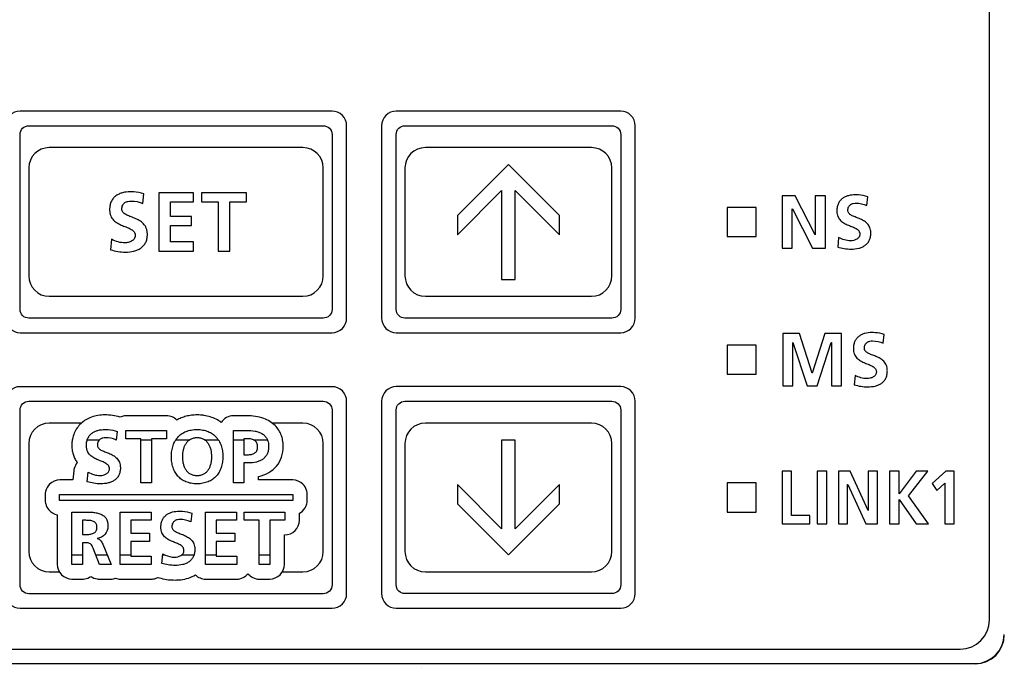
# Model space of a CAD drawing. Header units: millimetres. Extents: x -1 to 980, y -266 to 617.
# Tile 26 of 35: x 447 to 481, y 206 to 228. Entities that reach past the tile are written whole.
import ezdxf

# ---------------------------------------------------------------- set-up
doc = ezdxf.new("R2010")
doc.units = ezdxf.units.MM
doc.layers.add('11', color=2, linetype='CONTINUOUS')

msp = doc.modelspace()

# ---------------------------------------------------------------- linework, layer by layer
at = {"layer": '11'}
for p, q in [((480.151, 207.2), (480.151, 236.8)), ((457.601, 224.65), (446.901, 224.65)), ((467.501, 224.65), (459.801, 224.65)), ((447.201, 224.15), (457.301, 224.151)), ((458.101, 217.55), (458.101, 224.151)), ((459.301, 224.151), (459.301, 217.55)), ((460.101, 224.151), (467.201, 224.151)), ((468.001, 217.55), (468.001, 224.151)), ((446.901, 217.85), (446.901, 223.85)), ((457.601, 223.85), (457.601, 217.85)), ((459.801, 217.85), (459.801, 223.851)), ((467.501, 223.851), (467.501, 217.85)), ((456.601, 223.4), (447.901, 223.4)), ((466.501, 223.4), (460.801, 223.4)), ((447.201, 222.7), (447.201, 219)), ((457.301, 219), (457.301, 222.7)), ((460.101, 222.7), (460.101, 219)), ((463.651, 222.819), (461.901, 221.069)), ((465.401, 221.069), (463.651, 222.819)), ((467.201, 219), (467.201, 222.7)), ((461.901, 220.409), (463.417, 221.926)), ((463.417, 221.926), (463.417, 218.881)), ((463.884, 218.881), (463.884, 221.926)), ((463.884, 221.926), (465.401, 220.409)), ((451.112, 221.482), (451.149, 221.812)), ((451.665, 221.849), (451.665, 219.85)), ((452.844, 221.849), (451.665, 221.849)), ((452.844, 221.534), (452.844, 221.849)), ((453.125, 221.849), (453.125, 221.534)), ((454.672, 221.849), (453.125, 221.849)), ((454.672, 221.534), (454.672, 221.849)), ((473.042, 221.749), (473.042, 219.949)), ((473.485, 221.749), (473.042, 221.749)), ((474.171, 220.403), (473.485, 221.749)), ((474.176, 221.749), (474.176, 220.403)), ((474.522, 221.749), (474.176, 221.749)), ((474.522, 219.949), (474.522, 221.749)), ((475.942, 221.419), (475.976, 221.715)), ((452.065, 221.041), (452.065, 221.534)), ((452.065, 221.534), (452.844, 221.534)), ((453.125, 221.534), (453.698, 221.534)), ((453.698, 221.534), (453.698, 219.85)), ((454.099, 219.85), (454.099, 221.534)), ((454.099, 221.534), (454.672, 221.534)), ((471.151, 221.349), (471.151, 220.349)), ((472.151, 221.349), (471.151, 221.349)), ((472.151, 220.349), (472.151, 221.349)), ((473.387, 219.949), (473.387, 221.295)), ((473.387, 221.295), (473.392, 221.295)), ((473.392, 221.295), (474.081, 219.949)), ((452.778, 221.041), (452.065, 221.041)), ((452.778, 220.726), (452.778, 221.041)), ((461.901, 221.069), (461.901, 220.409)), ((465.401, 220.409), (465.401, 221.069)), ((452.065, 220.165), (452.065, 220.726)), ((452.065, 220.726), (452.778, 220.726)), ((450.041, 220.254), (450.004, 219.893)), ((471.151, 220.349), (472.151, 220.349)), ((474.176, 220.403), (474.171, 220.403)), ((474.978, 220.313), (474.944, 219.988)), ((452.85, 220.165), (452.065, 220.165)), ((452.85, 219.85), (452.85, 220.165)), ((473.042, 219.949), (473.387, 219.949)), ((474.081, 219.949), (474.522, 219.949)), ((451.665, 219.85), (452.85, 219.85)), ((453.698, 219.85), (454.099, 219.85)), ((463.417, 218.881), (463.884, 218.881)), ((447.901, 218.3), (456.601, 218.3)), ((460.801, 218.3), (466.501, 218.3)), ((457.301, 217.55), (447.201, 217.55)), ((467.201, 217.55), (460.101, 217.55)), ((446.901, 217.05), (457.601, 217.05)), ((459.801, 217.05), (467.501, 217.05)), ((473.637, 217.024), (473.06, 217.024)), ((473.06, 217.024), (473.06, 215.224)), ((474.065, 215.66), (473.637, 217.024)), ((474.499, 217.024), (474.07, 215.66)), ((475.076, 217.024), (474.499, 217.024)), ((475.076, 215.224), (475.076, 217.024)), ((476.509, 216.694), (476.542, 216.99)), ((472.151, 216.624), (471.151, 216.624)), ((471.151, 216.624), (471.151, 215.624)), ((472.151, 215.624), (472.151, 216.624)), ((473.405, 216.704), (473.41, 216.709)), ((473.405, 215.224), (473.405, 216.704)), ((473.41, 216.709), (473.895, 215.224)), ((474.241, 215.224), (474.725, 216.709)), ((474.725, 216.709), (474.73, 216.709)), ((474.73, 216.709), (474.73, 215.224)), ((471.151, 215.624), (472.151, 215.624)), ((474.07, 215.66), (474.065, 215.66)), ((475.544, 215.588), (475.511, 215.263)), ((457.601, 215.199), (446.901, 215.199)), ((467.501, 215.2), (459.801, 215.2)), ((473.06, 215.224), (473.405, 215.224)), ((473.895, 215.224), (474.241, 215.224)), ((474.73, 215.224), (475.076, 215.224)), ((447.201, 214.7), (457.301, 214.7)), ((458.101, 208.099), (458.101, 214.7)), ((459.301, 214.701), (459.301, 208.1)), ((460.101, 214.701), (467.201, 214.701)), ((468.001, 208.1), (468.001, 214.701)), ((446.901, 208.399), (446.901, 214.4)), ((451.924, 214.199), (450.531, 214.199)), ((454.676, 214.199), (454.219, 214.199)), ((457.601, 214.4), (457.601, 208.399)), ((459.801, 208.4), (459.801, 214.401)), ((467.501, 214.401), (467.501, 208.4)), ((449.005, 213.949), (447.901, 213.949)), ((456.601, 213.949), (455.549, 213.949)), ((466.501, 213.949), (460.801, 213.949)), ((450.235, 213.665), (450.202, 213.369)), ((450.531, 213.415), (450.531, 213.699)), ((450.531, 213.699), (451.923, 213.699)), ((451.923, 213.699), (451.923, 213.415)), ((454.219, 211.899), (454.219, 213.699)), ((454.219, 213.699), (454.676, 213.699)), ((447.201, 213.249), (447.201, 209.549)), ((449.205, 213.375), (449.624, 213.375)), ((450.185, 213.375), (450.202, 213.375)), ((451.047, 213.415), (450.531, 213.415)), ((451.047, 211.899), (451.047, 213.415)), ((451.047, 213.375), (451.408, 213.375)), ((451.408, 213.415), (451.408, 211.899)), ((451.923, 213.415), (451.408, 213.415)), ((452.242, 213.375), (452.719, 213.375)), ((453.228, 213.375), (453.699, 213.375)), ((454.219, 213.375), (454.581, 213.375)), ((454.581, 213.415), (454.581, 212.866)), ((454.707, 213.415), (454.581, 213.415)), ((454.909, 213.375), (455.386, 213.375)), ((457.301, 209.549), (457.301, 213.249)), ((460.101, 213.249), (460.101, 209.549)), ((463.418, 213.369), (463.418, 210.325)), ((463.884, 213.369), (463.418, 213.369)), ((463.884, 210.325), (463.884, 213.369)), ((467.201, 209.549), (467.201, 213.249)), ((454.581, 212.866), (454.707, 212.866)), ((454.581, 212.583), (454.581, 211.899)), ((454.733, 212.583), (454.581, 212.583)), ((448.74, 212.315), (448.708, 212)), ((449.204, 211.938), (449.238, 212.263)), ((455.08, 212), (455.08, 212.118)), ((473.364, 212.299), (473.039, 212.299)), ((473.039, 212.299), (473.039, 210.499)), ((473.364, 210.783), (473.364, 212.299)), ((474.569, 212.299), (474.244, 212.299)), ((474.244, 212.299), (474.244, 210.499)), ((474.569, 210.499), (474.569, 212.299)), ((475.372, 212.299), (474.973, 212.299)), ((474.973, 212.299), (474.973, 210.499)), ((475.989, 210.953), (475.372, 212.299)), ((476.305, 212.299), (475.994, 212.299)), ((475.994, 212.299), (475.994, 210.953)), ((476.305, 210.499), (476.305, 212.299)), ((477.052, 212.299), (476.727, 212.299)), ((476.727, 212.299), (476.727, 210.499)), ((477.636, 212.299), (477.052, 211.526)), ((477.052, 211.526), (477.052, 212.299)), ((477.369, 211.451), (478.035, 212.299)), ((478.035, 212.299), (477.636, 212.299)), ((478.656, 212.299), (478.183, 211.876)), ((478.944, 212.299), (478.656, 212.299)), ((478.944, 210.499), (478.944, 212.299)), ((448.708, 212), (448.264, 212)), ((451.408, 211.899), (451.047, 211.899)), ((454.581, 211.899), (454.219, 211.899)), ((456.251, 212), (455.08, 212)), ((461.901, 211.841), (461.901, 211.181)), ((463.418, 210.325), (461.901, 211.841)), ((465.401, 211.841), (463.884, 210.325)), ((465.401, 211.181), (465.401, 211.841)), ((472.151, 211.899), (471.151, 211.899)), ((471.151, 211.899), (471.151, 210.899)), ((472.151, 210.899), (472.151, 211.899)), ((475.284, 211.845), (475.288, 211.845)), ((475.284, 210.499), (475.284, 211.845)), ((475.288, 211.845), (475.908, 210.499)), ((478.183, 211.876), (478.345, 211.641)), ((478.345, 211.641), (478.619, 211.889)), ((478.619, 211.889), (478.619, 210.499)), ((447.764, 211.5), (447.764, 211.3)), ((448.251, 211.3), (448.251, 211.5)), ((448.251, 211.5), (456.251, 211.5)), ((456.251, 211.5), (456.251, 211.3)), ((456.751, 211.3), (456.751, 211.5)), ((478.063, 210.499), (477.369, 211.451)), ((456.251, 211.3), (448.251, 211.3)), ((461.901, 211.181), (463.651, 209.431)), ((463.651, 209.431), (465.401, 211.181)), ((477.052, 211.335), (477.056, 211.335)), ((477.052, 210.499), (477.052, 211.335)), ((477.056, 211.335), (477.639, 210.499)), ((448.177, 210.808), (448.177, 209.099)), ((448.677, 209.099), (448.677, 210.899)), ((448.677, 210.899), (449.067, 210.899)), ((450.335, 209.099), (450.335, 210.899)), ((450.335, 210.899), (451.397, 210.899)), ((451.397, 210.899), (451.397, 210.615)), ((452.791, 210.866), (452.757, 210.569)), ((453.264, 209.099), (453.264, 210.899)), ((453.264, 210.899), (454.327, 210.899)), ((454.327, 210.899), (454.327, 210.615)), ((454.589, 210.615), (454.589, 210.899)), ((454.589, 210.899), (455.981, 210.899)), ((455.981, 210.899), (455.981, 210.615)), ((456.481, 210.615), (456.481, 210.858)), ((471.151, 210.899), (472.151, 210.899)), ((473.993, 210.783), (473.364, 210.783)), ((473.993, 210.499), (473.993, 210.783)), ((475.994, 210.953), (475.989, 210.953)), ((449.038, 210.615), (449.038, 210.131)), ((449.157, 210.615), (449.038, 210.615)), ((450.696, 210.615), (450.696, 210.172)), ((451.397, 210.615), (450.696, 210.615)), ((453.625, 210.615), (453.625, 210.172)), ((454.327, 210.615), (453.625, 210.615)), ((455.105, 210.615), (454.589, 210.615)), ((455.105, 209.099), (455.105, 210.615)), ((455.466, 210.615), (455.466, 209.099)), ((455.981, 210.615), (455.466, 210.615)), ((473.039, 210.499), (473.993, 210.499)), ((474.244, 210.499), (474.569, 210.499)), ((474.973, 210.499), (475.284, 210.499)), ((475.908, 210.499), (476.305, 210.499)), ((476.727, 210.499), (477.052, 210.499)), ((477.639, 210.499), (478.063, 210.499)), ((478.619, 210.499), (478.944, 210.499)), ((449.038, 210.131), (449.157, 210.131)), ((450.696, 210.172), (451.338, 210.172)), ((451.338, 210.172), (451.338, 209.888)), ((453.625, 210.172), (454.267, 210.172)), ((454.267, 210.172), (454.267, 209.888)), ((455.966, 209.099), (455.966, 210.115)), ((455.966, 210.115), (455.981, 210.115)), ((449.038, 209.847), (449.038, 209.099)), ((449.154, 209.847), (449.038, 209.847)), ((449.544, 209.994), (449.544, 209.989)), ((449.734, 209.803), (450.023, 209.099)), ((450.696, 209.888), (450.696, 209.383)), ((451.338, 209.888), (450.696, 209.888)), ((453.625, 209.888), (453.625, 209.383)), ((454.267, 209.888), (453.625, 209.888)), ((449.038, 209.424), (448.677, 209.424)), ((449.621, 209.099), (449.404, 209.661)), ((449.89, 209.424), (449.496, 209.424)), ((450.696, 209.424), (450.335, 209.424)), ((451.76, 209.138), (451.793, 209.463)), ((451.874, 209.424), (451.789, 209.424)), ((452.868, 209.424), (452.436, 209.424)), ((453.625, 209.424), (453.264, 209.424)), ((455.466, 209.424), (455.105, 209.424)), ((449.038, 209.099), (448.677, 209.099)), ((450.023, 209.099), (449.621, 209.099)), ((451.402, 209.099), (450.335, 209.099)), ((450.696, 209.383), (451.402, 209.383)), ((451.402, 209.383), (451.402, 209.099)), ((454.332, 209.099), (453.264, 209.099)), ((453.625, 209.383), (454.332, 209.383)), ((454.332, 209.383), (454.332, 209.099)), ((455.466, 209.099), (455.105, 209.099)), ((447.901, 208.849), (448.245, 208.849)), ((455.898, 208.849), (456.601, 208.849)), ((460.801, 208.849), (466.501, 208.849)), ((448.677, 208.599), (449.038, 208.599)), ((449.621, 208.599), (450.023, 208.599)), ((450.335, 208.599), (451.402, 208.599)), ((451.639, 208.653), (451.677, 208.643)), ((453.264, 208.599), (454.332, 208.599)), ((455.105, 208.599), (455.466, 208.599)), ((457.301, 208.099), (447.201, 208.099)), ((467.201, 208.1), (460.101, 208.1)), ((446.901, 207.599), (457.601, 207.599)), ((459.801, 207.6), (467.501, 207.6)), ((433.351, 206.2), (479.151, 206.2)), ((479.66, 205.691), (432.842, 205.691)), ((432.851, 205.7), (479.651, 205.7))]:
    msp.add_line(p, q, dxfattribs=at)
for centre, radius, start, end in [((447.901, 222.7), 0.7, 90, 180), ((456.601, 222.7), 0.7, 0, 90), ((460.801, 222.7), 0.7, 90, 180), ((466.501, 222.7), 0.7, 0, 90), ((447.901, 219), 0.7, 180, 270), ((456.601, 219), 0.7, 270, 0), ((460.801, 219), 0.7, 180, 270), ((466.501, 219), 0.7, 270, 0), ((449.803, 212.339), 1.891, 73.8504, 89.9434), ((447.901, 213.249), 0.7, 90, 180), ((456.601, 213.249), 0.7, 0, 90), ((460.801, 213.249), 0.7, 90, 180), ((466.501, 213.249), 0.7, 0, 90), ((449.831, 212.514), 0.932, 66.5084, 67.6018), ((448.271, 211.495), 0.508, 167.5746, 168.1281), ((456.232, 211.492), 0.52, 17.5664, 17.9002), ((448.27, 211.304), 0.507, 191.9123, 192.4096), ((448.273, 211.304), 0.51, 192.4111, 194.6), ((456.246, 211.303), 0.505, 342.0148, 342.3364), ((447.901, 209.549), 0.7, 180, 270), ((452.266, 210.333), 0.991, 241.4819, 246.6438), ((456.601, 209.549), 0.7, 270, 0), ((460.801, 209.549), 0.7, 180, 270), ((466.501, 209.549), 0.7, 270, 0), ((479.151, 207.2), 1, 270, 0)]:
    msp.add_arc(centre, radius, start, end, dxfattribs=at)
for centre, major_axis, ratio, start_param, end_param in [((479.651, 206.7), (0.707, -0.707), 0.999695, -0.785246, 0.785246), ((479.659, 206.691), (0.707, -0.707), 0.999695, -0.785246, 0.785246), ((459.621, 205.582), (1.048, -0.01), 0.477142, 0.002407, 0.004522)]:
    msp.add_ellipse(centre, major_axis=major_axis, ratio=ratio, start_param=start_param, end_param=end_param, dxfattribs=at)
for points, knots in [([(446.901, 224.65), (446.773, 224.65), (446.508, 224.543), (446.401, 224.278), (446.401, 224.15)], [0, 0, 0, 0, 0.500351, 1, 1, 1, 1]), ([(458.101, 224.151), (458.101, 224.278), (457.994, 224.543), (457.728, 224.65), (457.601, 224.65)], [0, 0, 0, 0, 0.499831, 1, 1, 1, 1]), ([(459.801, 224.65), (459.674, 224.65), (459.408, 224.544), (459.301, 224.278), (459.301, 224.151)], [0, 0, 0, 0, 0.500351, 1, 1, 1, 1]), ([(468.001, 224.151), (468.001, 224.278), (467.894, 224.544), (467.629, 224.65), (467.501, 224.65)], [0, 0, 0, 0, 0.499831, 1, 1, 1, 1]), ([(446.901, 223.85), (446.901, 223.927), (446.965, 224.086), (447.124, 224.15), (447.201, 224.15)], [0, 0, 0, 0, 0.499999, 1, 1, 1, 1]), ([(457.301, 224.151), (457.377, 224.151), (457.537, 224.086), (457.601, 223.927), (457.601, 223.85)], [0, 0, 0, 0, 0.500001, 1, 1, 1, 1]), ([(459.801, 223.851), (459.801, 223.927), (459.865, 224.087), (460.024, 224.151), (460.101, 224.151)], [0, 0, 0, 0, 0.499999, 1, 1, 1, 1]), ([(467.201, 224.151), (467.278, 224.151), (467.437, 224.087), (467.501, 223.927), (467.501, 223.851)], [0, 0, 0, 0, 0.500001, 1, 1, 1, 1]), ([(450.671, 221.883), (450.584, 221.883), (450.455, 221.869), (450.294, 221.812), (450.187, 221.75), (450.096, 221.665), (450.038, 221.576), (450.005, 221.495), (449.986, 221.427), (449.977, 221.366), (449.973, 221.314), (449.972, 221.267), (449.974, 221.215), (449.983, 221.143), (450.006, 221.062), (450.05, 220.978), (450.126, 220.885), (450.248, 220.797), (450.408, 220.725), (450.566, 220.665), (450.688, 220.612), (450.768, 220.558), (450.813, 220.511), (450.837, 220.464), (450.847, 220.422), (450.849, 220.389), (450.847, 220.356), (450.838, 220.316), (450.817, 220.271), (450.777, 220.226), (450.711, 220.178), (450.615, 220.141), (450.534, 220.131), (450.493, 220.131)], [0, 0, 0, 0, 0.090349, 0.134023, 0.176647, 0.219029, 0.262793, 0.285951, 0.310375, 0.336417, 0.350158, 0.364435, 0.385201, 0.404534, 0.439813, 0.472152, 0.503095, 0.564357, 0.626443, 0.686687, 0.740769, 0.764615, 0.786602, 0.807971, 0.819135, 0.831048, 0.842427, 0.853205, 0.873762, 0.894142, 0.915025, 0.958121, 1, 1, 1, 1]), ([(450.39, 221.29), (450.39, 221.337), (450.406, 221.424), (450.491, 221.518), (450.596, 221.56), (450.669, 221.568), (450.705, 221.568)], [0, 0, 0, 0, 0.293593, 0.535764, 0.771208, 1, 1, 1, 1]), ([(451.149, 221.812), (451.036, 221.849), (450.875, 221.878), (450.713, 221.883), (450.671, 221.883)], [0, 0, 0, 0, 0.738568, 1, 1, 1, 1]), ([(475.545, 221.78), (475.467, 221.78), (475.35, 221.767), (475.206, 221.716), (475.109, 221.659), (475.027, 221.583), (474.975, 221.503), (474.945, 221.43), (474.928, 221.368), (474.92, 221.313), (474.916, 221.267), (474.915, 221.225), (474.917, 221.178), (474.926, 221.113), (474.946, 221.04), (474.986, 220.965), (475.054, 220.881), (475.164, 220.802), (475.308, 220.736), (475.451, 220.683), (475.561, 220.635), (475.632, 220.586), (475.673, 220.544), (475.695, 220.501), (475.704, 220.464), (475.706, 220.434), (475.704, 220.405), (475.696, 220.369), (475.677, 220.328), (475.641, 220.287), (475.582, 220.244), (475.495, 220.211), (475.422, 220.202), (475.385, 220.202)], [0, 0, 0, 0, 0.090373, 0.134055, 0.176684, 0.219072, 0.262843, 0.286007, 0.310439, 0.336491, 0.350238, 0.364522, 0.385278, 0.404602, 0.439867, 0.472196, 0.503134, 0.564393, 0.626485, 0.686736, 0.740824, 0.764674, 0.786665, 0.808036, 0.819202, 0.831116, 0.842487, 0.853259, 0.873812, 0.894192, 0.915077, 0.958164, 1, 1, 1, 1]), ([(475.976, 221.715), (475.874, 221.749), (475.729, 221.775), (475.583, 221.78), (475.545, 221.78)], [0, 0, 0, 0, 0.738361, 1, 1, 1, 1]), ([(450.516, 219.816), (450.613, 219.816), (450.755, 219.829), (450.931, 219.887), (451.045, 219.949), (451.14, 220.033), (451.2, 220.122), (451.234, 220.202), (451.253, 220.269), (451.262, 220.329), (451.266, 220.38), (451.267, 220.427), (451.265, 220.479), (451.256, 220.552), (451.233, 220.634), (451.189, 220.72), (451.113, 220.815), (450.992, 220.904), (450.831, 220.978), (450.696, 221.028), (450.595, 221.068), (450.511, 221.109), (450.42, 221.169), (450.39, 221.252), (450.39, 221.29)], [0, 0, 0, 0, 0.119621, 0.175125, 0.227973, 0.279351, 0.331436, 0.358727, 0.387377, 0.417823, 0.433859, 0.450501, 0.475519, 0.498835, 0.541416, 0.580422, 0.617654, 0.690985, 0.764886, 0.83627, 0.869363, 0.899885, 0.952196, 1, 1, 1, 1]), ([(475.292, 221.246), (475.292, 221.287), (475.306, 221.366), (475.383, 221.45), (475.478, 221.489), (475.544, 221.496), (475.576, 221.496)], [0, 0, 0, 0, 0.293594, 0.535796, 0.771268, 1, 1, 1, 1]), ([(475.406, 219.918), (475.493, 219.918), (475.621, 219.93), (475.779, 219.982), (475.882, 220.038), (475.967, 220.114), (476.021, 220.193), (476.052, 220.266), (476.069, 220.326), (476.077, 220.381), (476.081, 220.426), (476.082, 220.468), (476.08, 220.515), (476.072, 220.581), (476.051, 220.655), (476.012, 220.732), (475.943, 220.817), (475.834, 220.898), (475.689, 220.964), (475.568, 221.009), (475.477, 221.046), (475.401, 221.082), (475.319, 221.136), (475.292, 221.211), (475.292, 221.246)], [0, 0, 0, 0, 0.119668, 0.175171, 0.228009, 0.279376, 0.331458, 0.358753, 0.387411, 0.417869, 0.433912, 0.450563, 0.475571, 0.498878, 0.541443, 0.580437, 0.61766, 0.690981, 0.764876, 0.836258, 0.86935, 0.899872, 0.952187, 1, 1, 1, 1]), ([(450.004, 219.893), (450.086, 219.873), (450.254, 219.827), (450.428, 219.816), (450.516, 219.816)], [0, 0, 0, 0, 0.491012, 1, 1, 1, 1]), ([(474.944, 219.988), (475.019, 219.969), (475.17, 219.928), (475.326, 219.918), (475.406, 219.918)], [0, 0, 0, 0, 0.491091, 1, 1, 1, 1]), ([(447.201, 217.55), (447.124, 217.55), (446.965, 217.614), (446.901, 217.774), (446.901, 217.85)], [0, 0, 0, 0, 0.5, 1, 1, 1, 1]), ([(457.601, 217.85), (457.601, 217.774), (457.537, 217.614), (457.377, 217.55), (457.301, 217.55)], [0, 0, 0, 0, 0.5, 1, 1, 1, 1]), ([(460.101, 217.55), (460.024, 217.55), (459.865, 217.614), (459.801, 217.774), (459.801, 217.85)], [0, 0, 0, 0, 0.5, 1, 1, 1, 1]), ([(467.501, 217.85), (467.501, 217.774), (467.437, 217.614), (467.278, 217.55), (467.201, 217.55)], [0, 0, 0, 0, 0.5, 1, 1, 1, 1]), ([(446.401, 217.55), (446.401, 217.423), (446.507, 217.157), (446.773, 217.05), (446.901, 217.05)], [0, 0, 0, 0, 0.5, 1, 1, 1, 1]), ([(457.601, 217.05), (457.728, 217.05), (457.994, 217.157), (458.101, 217.423), (458.101, 217.55)], [0, 0, 0, 0, 0.499819, 1, 1, 1, 1]), ([(459.301, 217.55), (459.301, 217.423), (459.408, 217.157), (459.674, 217.05), (459.801, 217.05)], [0, 0, 0, 0, 0.5, 1, 1, 1, 1]), ([(467.501, 217.05), (467.629, 217.05), (467.894, 217.157), (468.001, 217.423), (468.001, 217.55)], [0, 0, 0, 0, 0.499819, 1, 1, 1, 1]), ([(476.112, 217.055), (476.034, 217.055), (475.917, 217.042), (475.773, 216.991), (475.676, 216.935), (475.594, 216.858), (475.542, 216.778), (475.512, 216.705), (475.495, 216.644), (475.487, 216.589), (475.483, 216.542), (475.482, 216.5), (475.484, 216.453), (475.492, 216.389), (475.513, 216.316), (475.552, 216.24), (475.621, 216.156), (475.73, 216.077), (475.875, 216.012), (476.017, 215.958), (476.127, 215.91), (476.199, 215.861), (476.239, 215.819), (476.261, 215.777), (476.27, 215.739), (476.272, 215.709), (476.27, 215.68), (476.262, 215.644), (476.243, 215.603), (476.207, 215.562), (476.148, 215.519), (476.061, 215.486), (475.988, 215.477), (475.952, 215.477)], [0, 0, 0, 0, 0.09037, 0.134038, 0.176649, 0.21902, 0.26278, 0.285942, 0.310374, 0.336429, 0.350179, 0.364465, 0.385231, 0.404565, 0.439844, 0.472182, 0.503125, 0.564383, 0.626466, 0.686707, 0.74079, 0.76464, 0.786635, 0.808017, 0.81919, 0.831112, 0.842474, 0.853237, 0.873774, 0.894139, 0.915012, 0.9581, 1, 1, 1, 1]), ([(476.542, 216.99), (476.44, 217.024), (476.295, 217.05), (476.15, 217.055), (476.112, 217.055)], [0, 0, 0, 0, 0.738552, 1, 1, 1, 1]), ([(475.859, 216.521), (475.859, 216.563), (475.873, 216.641), (475.95, 216.726), (476.044, 216.764), (476.11, 216.771), (476.143, 216.771)], [0, 0, 0, 0, 0.293594, 0.535796, 0.771268, 1, 1, 1, 1]), ([(475.972, 215.193), (476.059, 215.193), (476.188, 215.205), (476.345, 215.257), (476.448, 215.313), (476.534, 215.389), (476.588, 215.469), (476.618, 215.541), (476.635, 215.602), (476.644, 215.656), (476.647, 215.702), (476.648, 215.743), (476.647, 215.791), (476.638, 215.856), (476.618, 215.93), (476.578, 216.007), (476.51, 216.093), (476.4, 216.173), (476.256, 216.24), (476.134, 216.284), (476.043, 216.321), (475.968, 216.358), (475.886, 216.412), (475.859, 216.486), (475.859, 216.521)], [0, 0, 0, 0, 0.1196, 0.175104, 0.227956, 0.279345, 0.331447, 0.358749, 0.387413, 0.417873, 0.433917, 0.450568, 0.475575, 0.49888, 0.541442, 0.580433, 0.617651, 0.690965, 0.764854, 0.836233, 0.869324, 0.899846, 0.952167, 1, 1, 1, 1]), ([(446.901, 215.199), (446.773, 215.199), (446.508, 215.093), (446.401, 214.827), (446.401, 214.7)], [0, 0, 0, 0, 0.500351, 1, 1, 1, 1]), ([(458.101, 214.7), (458.101, 214.827), (457.994, 215.093), (457.728, 215.199), (457.601, 215.199)], [0, 0, 0, 0, 0.499831, 1, 1, 1, 1]), ([(459.801, 215.2), (459.674, 215.2), (459.408, 215.094), (459.301, 214.828), (459.301, 214.701)], [0, 0, 0, 0, 0.500351, 1, 1, 1, 1]), ([(468.001, 214.701), (468.001, 214.828), (467.894, 215.094), (467.629, 215.2), (467.501, 215.2)], [0, 0, 0, 0, 0.499831, 1, 1, 1, 1]), ([(475.511, 215.263), (475.585, 215.245), (475.736, 215.203), (475.893, 215.193), (475.972, 215.193)], [0, 0, 0, 0, 0.491128, 1, 1, 1, 1]), ([(446.901, 214.4), (446.901, 214.476), (446.965, 214.636), (447.124, 214.7), (447.201, 214.7)], [0, 0, 0, 0, 0.499999, 1, 1, 1, 1]), ([(457.301, 214.7), (457.377, 214.7), (457.537, 214.636), (457.601, 214.476), (457.601, 214.4)], [0, 0, 0, 0, 0.500001, 1, 1, 1, 1]), ([(459.801, 214.401), (459.801, 214.477), (459.865, 214.637), (460.024, 214.701), (460.101, 214.701)], [0, 0, 0, 0, 0.499999, 1, 1, 1, 1]), ([(467.201, 214.701), (467.278, 214.701), (467.437, 214.637), (467.501, 214.477), (467.501, 214.401)], [0, 0, 0, 0, 0.500001, 1, 1, 1, 1]), ([(449.805, 214.23), (449.65, 214.23), (449.353, 214.185), (449.033, 213.996), (448.851, 213.788), (448.751, 213.606), (448.708, 213.463), (448.693, 213.384), (448.692, 213.375)], [0, 0, 0, 0, 0.303316, 0.576406, 0.709147, 0.843003, 0.981333, 1, 1, 1, 1]), ([(450.531, 214.199), (450.514, 214.199), (450.444, 214.195), (450.376, 214.176), (450.329, 214.155)], [0, 0, 0, 0, 0.257073, 1, 1, 1, 1]), ([(452.273, 214.056), (452.228, 214.1), (452.118, 214.173), (451.989, 214.199), (451.924, 214.199)], [0, 0, 0, 0, 0.491304, 1, 1, 1, 1]), ([(453.801, 213.972), (453.745, 214.013), (453.623, 214.087), (453.423, 214.168), (453.242, 214.21), (453.091, 214.227), (452.98, 214.231), (452.876, 214.228), (452.75, 214.216), (452.6, 214.188), (452.429, 214.133), (452.323, 214.083), (452.273, 214.056)], [0, 0, 0, 0, 0.130253, 0.263521, 0.40181, 0.47357, 0.547421, 0.608467, 0.667854, 0.782419, 0.892702, 1, 1, 1, 1]), ([(454.219, 214.199), (454.136, 214.199), (453.97, 214.157), (453.845, 214.039), (453.801, 213.972)], [0, 0, 0, 0, 0.507746, 1, 1, 1, 1]), ([(455.905, 213.375), (455.894, 213.428), (455.843, 213.609), (455.657, 213.904), (455.228, 214.157), (454.873, 214.199), (454.676, 214.199)], [0, 0, 0, 0, 0.100305, 0.347937, 0.63156, 1, 1, 1, 1]), ([(449.205, 213.375), (449.205, 213.377), (449.212, 213.398), (449.235, 213.453), (449.287, 213.533), (449.369, 213.61), (449.466, 213.666), (449.61, 213.717), (449.727, 213.73), (449.805, 213.73)], [0, 0, 0, 0, 0.007935, 0.088311, 0.240181, 0.387237, 0.535115, 0.686625, 1, 1, 1, 1]), ([(449.836, 213.446), (449.803, 213.446), (449.737, 213.439), (449.666, 213.41), (449.631, 213.382), (449.624, 213.375)], [0, 0, 0, 0, 0.426618, 0.865809, 1, 1, 1, 1]), ([(449.805, 213.73), (449.843, 213.73), (449.988, 213.725), (450.133, 213.699), (450.235, 213.665)], [0, 0, 0, 0, 0.261448, 1, 1, 1, 1]), ([(452.241, 213.376), (452.264, 213.41), (452.323, 213.487), (452.418, 213.57), (452.515, 213.628), (452.594, 213.665), (452.68, 213.694), (452.772, 213.714), (452.853, 213.725), (452.921, 213.729), (452.955, 213.73), (452.973, 213.73)], [0, 0, 0, 0, 0.146423, 0.341457, 0.441173, 0.543604, 0.649756, 0.760598, 0.877051, 0.937666, 1, 1, 1, 1]), ([(452.973, 213.446), (452.962, 213.446), (452.94, 213.446), (452.899, 213.442), (452.849, 213.433), (452.794, 213.416), (452.75, 213.395), (452.726, 213.381), (452.718, 213.376)], [0, 0, 0, 0, 0.123054, 0.241944, 0.468923, 0.684618, 0.89245, 1, 1, 1, 1]), ([(452.973, 213.73), (452.99, 213.73), (453.025, 213.729), (453.092, 213.725), (453.172, 213.714), (453.263, 213.693), (453.375, 213.654), (453.502, 213.587), (453.619, 213.485), (453.678, 213.409), (453.7, 213.376)], [0, 0, 0, 0, 0.061929, 0.122237, 0.23837, 0.349279, 0.455855, 0.659424, 0.85688, 1, 1, 1, 1]), ([(453.228, 213.376), (453.22, 213.381), (453.196, 213.395), (453.153, 213.416), (453.097, 213.433), (453.047, 213.442), (453.006, 213.446), (452.984, 213.446), (452.973, 213.446)], [0, 0, 0, 0, 0.107491, 0.315256, 0.530934, 0.757953, 0.876886, 1, 1, 1, 1]), ([(454.676, 213.699), (454.771, 213.699), (454.91, 213.69), (455.084, 213.645), (455.199, 213.593), (455.296, 213.52), (455.355, 213.442), (455.38, 213.391), (455.387, 213.375)], [0, 0, 0, 0, 0.342569, 0.501442, 0.651053, 0.794224, 0.937818, 1, 1, 1, 1]), ([(448.692, 213.375), (448.687, 213.348), (448.679, 213.284), (448.675, 213.203), (448.676, 213.134), (448.68, 213.074), (448.688, 213.003), (448.705, 212.922), (448.734, 212.823), (448.783, 212.711), (448.835, 212.631), (448.863, 212.594)], [0, 0, 0, 0, 0.099119, 0.237422, 0.294491, 0.349835, 0.455779, 0.556153, 0.651777, 0.831518, 1, 1, 1, 1]), ([(449.645, 212.152), (449.681, 212.152), (449.755, 212.161), (449.841, 212.194), (449.901, 212.237), (449.936, 212.278), (449.955, 212.319), (449.963, 212.355), (449.965, 212.384), (449.963, 212.414), (449.955, 212.452), (449.933, 212.494), (449.892, 212.536), (449.82, 212.585), (449.71, 212.633), (449.568, 212.687), (449.424, 212.752), (449.314, 212.831), (449.246, 212.915), (449.206, 212.991), (449.186, 213.064), (449.177, 213.128), (449.175, 213.175), (449.176, 213.217), (449.18, 213.264), (449.188, 213.317), (449.199, 213.357), (449.205, 213.375)], [0, 0, 0, 0, 0.058867, 0.119404, 0.148728, 0.177341, 0.206193, 0.221315, 0.237278, 0.254028, 0.269725, 0.299765, 0.330667, 0.364175, 0.440158, 0.524794, 0.612016, 0.69808, 0.741553, 0.786986, 0.836551, 0.863714, 0.892889, 0.91296, 0.932278, 0.968884, 1, 1, 1, 1]), ([(449.624, 213.375), (449.606, 213.359), (449.564, 213.306), (449.552, 213.238), (449.552, 213.196)], [0, 0, 0, 0, 0.367049, 1, 1, 1, 1]), ([(449.552, 213.196), (449.552, 213.161), (449.579, 213.087), (449.661, 213.033), (449.737, 212.996), (449.828, 212.959), (449.949, 212.915), (450.094, 212.848), (450.203, 212.768), (450.271, 212.682), (450.311, 212.605), (450.331, 212.531), (450.34, 212.466), (450.342, 212.418), (450.341, 212.377), (450.337, 212.331), (450.329, 212.277), (450.311, 212.216), (450.281, 212.144), (450.227, 212.064), (450.141, 211.988), (450.039, 211.932), (449.881, 211.88), (449.752, 211.868), (449.666, 211.868)], [0, 0, 0, 0, 0.047833, 0.100154, 0.130676, 0.163767, 0.235146, 0.309035, 0.382349, 0.419567, 0.458558, 0.50112, 0.524425, 0.549432, 0.566083, 0.582127, 0.612587, 0.641251, 0.668553, 0.720655, 0.772044, 0.824896, 0.8804, 1, 1, 1, 1]), ([(452.946, 211.868), (452.937, 211.869), (452.911, 211.869), (452.852, 211.873), (452.771, 211.884), (452.678, 211.905), (452.565, 211.944), (452.438, 212.012), (452.311, 212.125), (452.212, 212.265), (452.141, 212.427), (452.107, 212.576), (452.094, 212.704), (452.09, 212.804), (452.094, 212.904), (452.108, 213.031), (452.142, 213.18), (452.196, 213.302), (452.234, 213.364), (452.241, 213.376)], [0, 0, 0, 0, 0.013163, 0.038743, 0.087836, 0.134516, 0.179195, 0.264144, 0.346316, 0.429023, 0.515041, 0.606451, 0.65468, 0.704743, 0.754778, 0.802875, 0.893804, 0.979205, 1, 1, 1, 1]), ([(452.718, 213.376), (452.696, 213.361), (452.646, 213.322), (452.582, 213.245), (452.53, 213.147), (452.481, 213), (452.463, 212.842), (452.471, 212.683), (452.492, 212.566), (452.527, 212.455), (452.578, 212.355), (452.648, 212.269), (452.722, 212.214), (452.79, 212.183), (452.846, 212.165), (452.897, 212.156), (452.94, 212.153), (452.962, 212.152), (452.973, 212.152)], [0, 0, 0, 0, 0.050248, 0.118752, 0.189043, 0.261635, 0.411185, 0.488232, 0.563901, 0.637276, 0.707978, 0.77669, 0.845557, 0.881232, 0.918441, 0.95781, 0.978515, 1, 1, 1, 1]), ([(453.7, 213.376), (453.709, 213.363), (453.748, 213.3), (453.803, 213.177), (453.838, 213.029), (453.853, 212.903), (453.856, 212.804), (453.853, 212.705), (453.839, 212.579), (453.804, 212.43), (453.732, 212.268), (453.633, 212.128), (453.505, 212.015), (453.378, 211.945), (453.265, 211.906), (453.173, 211.884), (453.093, 211.873), (453.025, 211.869), (452.982, 211.868), (452.955, 211.868), (452.946, 211.868)], [0, 0, 0, 0, 0.022454, 0.105865, 0.194124, 0.240575, 0.288739, 0.336958, 0.383558, 0.472305, 0.556317, 0.63741, 0.718, 0.801006, 0.844467, 0.889723, 0.93716, 0.96182, 0.987164, 1, 1, 1, 1]), ([(452.973, 212.152), (452.984, 212.152), (453.007, 212.153), (453.049, 212.156), (453.1, 212.165), (453.156, 212.183), (453.224, 212.214), (453.298, 212.269), (453.368, 212.355), (453.419, 212.455), (453.454, 212.566), (453.474, 212.683), (453.483, 212.842), (453.465, 213), (453.416, 213.147), (453.364, 213.245), (453.3, 213.322), (453.25, 213.361), (453.228, 213.376)], [0, 0, 0, 0, 0.021506, 0.042228, 0.081622, 0.118846, 0.154528, 0.223389, 0.292084, 0.36277, 0.436137, 0.511806, 0.588858, 0.738412, 0.810995, 0.88127, 0.949757, 1, 1, 1, 1]), ([(454.909, 213.376), (454.887, 213.387), (454.82, 213.409), (454.751, 213.415), (454.707, 213.415)], [0, 0, 0, 0, 0.358905, 1, 1, 1, 1]), ([(454.707, 212.866), (454.75, 212.866), (454.833, 212.872), (454.931, 212.907), (454.991, 212.956), (455.025, 213.004), (455.042, 213.053), (455.049, 213.098), (455.05, 213.134), (455.049, 213.171), (455.042, 213.216), (455.025, 213.266), (454.992, 213.316), (454.952, 213.352), (454.923, 213.369), (454.909, 213.376)], [0, 0, 0, 0, 0.164856, 0.313613, 0.384195, 0.456195, 0.534755, 0.578369, 0.625757, 0.673328, 0.71743, 0.797548, 0.87129, 0.943316, 1, 1, 1, 1]), ([(455.387, 213.375), (455.388, 213.372), (455.397, 213.348), (455.412, 213.301), (455.422, 213.243), (455.426, 213.194), (455.427, 213.155), (455.426, 213.117), (455.422, 213.068), (455.414, 213.011), (455.397, 212.947), (455.367, 212.87), (455.313, 212.786), (455.226, 212.707), (455.122, 212.648), (454.958, 212.594), (454.824, 212.583), (454.733, 212.583)], [0, 0, 0, 0, 0.008776, 0.061723, 0.11862, 0.148888, 0.180527, 0.211499, 0.241295, 0.297692, 0.350475, 0.40042, 0.494742, 0.586797, 0.681261, 0.781032, 1, 1, 1, 1]), ([(455.08, 212.118), (455.203, 212.145), (455.435, 212.229), (455.717, 212.463), (455.892, 212.784), (455.926, 213.029), (455.926, 213.155)], [0, 0, 0, 0, 0.260216, 0.500026, 0.739386, 1, 1, 1, 1]), ([(448.863, 212.594), (448.813, 212.537), (448.762, 212.442), (448.743, 212.341), (448.74, 212.315)], [0, 0, 0, 0, 0.745162, 1, 1, 1, 1]), ([(448.264, 212), (448.136, 212), (447.906, 211.908), (447.796, 211.697), (447.775, 211.604)], [0, 0, 0, 0, 0.578689, 1, 1, 1, 1]), ([(449.666, 211.868), (449.586, 211.868), (449.429, 211.878), (449.278, 211.92), (449.204, 211.938)], [0, 0, 0, 0, 0.508872, 1, 1, 1, 1]), ([(456.726, 211.652), (456.702, 211.727), (456.591, 211.914), (456.378, 212), (456.251, 212)], [0, 0, 0, 0, 0.37594, 1, 1, 1, 1]), ([(447.78, 211.176), (447.799, 211.104), (447.888, 210.928), (448.066, 210.828), (448.177, 210.808)], [0, 0, 0, 0, 0.393238, 1, 1, 1, 1]), ([(456.481, 210.858), (456.559, 210.899), (456.659, 210.99), (456.714, 211.109), (456.726, 211.147)], [0, 0, 0, 0, 0.691227, 1, 1, 1, 1]), ([(449.067, 210.899), (449.165, 210.899), (449.312, 210.9), (449.503, 210.88), (449.635, 210.848), (449.751, 210.792), (449.886, 210.662), (449.915, 210.511), (449.915, 210.412)], [0, 0, 0, 0, 0.263449, 0.391397, 0.511785, 0.624416, 0.734774, 1, 1, 1, 1]), ([(452.436, 209.423), (452.443, 209.428), (452.463, 209.445), (452.491, 209.478), (452.511, 209.519), (452.519, 209.555), (452.521, 209.584), (452.519, 209.614), (452.51, 209.652), (452.488, 209.694), (452.447, 209.736), (452.376, 209.785), (452.266, 209.833), (452.124, 209.887), (451.979, 209.952), (451.869, 210.031), (451.801, 210.115), (451.761, 210.191), (451.741, 210.263), (451.733, 210.328), (451.731, 210.375), (451.732, 210.417), (451.735, 210.464), (451.744, 210.519), (451.761, 210.58), (451.791, 210.653), (451.842, 210.733), (451.925, 210.81), (452.021, 210.866), (452.166, 210.917), (452.282, 210.93), (452.36, 210.93)], [0, 0, 0, 0, 0.010498, 0.033049, 0.055805, 0.067739, 0.080339, 0.09352, 0.105874, 0.12952, 0.15385, 0.180236, 0.240074, 0.30673, 0.375424, 0.443204, 0.477438, 0.513213, 0.552238, 0.573623, 0.596592, 0.612403, 0.627622, 0.656461, 0.683509, 0.709154, 0.757613, 0.804535, 0.851714, 0.900046, 1, 1, 1, 1]), ([(452.36, 210.93), (452.398, 210.93), (452.544, 210.925), (452.689, 210.899), (452.791, 210.866)], [0, 0, 0, 0, 0.261323, 1, 1, 1, 1]), ([(449.157, 210.131), (449.202, 210.131), (449.269, 210.133), (449.355, 210.149), (449.414, 210.169), (449.466, 210.201), (449.5, 210.238), (449.52, 210.274), (449.53, 210.306), (449.536, 210.335), (449.538, 210.36), (449.539, 210.38), (449.538, 210.4), (449.536, 210.424), (449.531, 210.452), (449.52, 210.482), (449.501, 210.517), (449.467, 210.553), (449.415, 210.582), (449.356, 210.6), (449.27, 210.614), (449.202, 210.615), (449.157, 210.615)], [0, 0, 0, 0, 0.130623, 0.193992, 0.254242, 0.311645, 0.368714, 0.398738, 0.430761, 0.465648, 0.484442, 0.504267, 0.523404, 0.541515, 0.57506, 0.605798, 0.634628, 0.689712, 0.745773, 0.805294, 0.868454, 1, 1, 1, 1]), ([(449.915, 210.412), (449.915, 210.314), (449.845, 210.103), (449.645, 210.008), (449.544, 209.994)], [0, 0, 0, 0, 0.489606, 1, 1, 1, 1]), ([(452.391, 210.646), (452.359, 210.646), (452.293, 210.639), (452.198, 210.601), (452.121, 210.516), (452.108, 210.438), (452.108, 210.396)], [0, 0, 0, 0, 0.228732, 0.464204, 0.706406, 1, 1, 1, 1]), ([(455.981, 210.115), (456.109, 210.115), (456.374, 210.222), (456.481, 210.488), (456.481, 210.615)], [0, 0, 0, 0, 0.500004, 1, 1, 1, 1]), ([(452.108, 210.396), (452.108, 210.361), (452.135, 210.287), (452.217, 210.233), (452.292, 210.196), (452.383, 210.159), (452.505, 210.115), (452.649, 210.048), (452.759, 209.968), (452.827, 209.882), (452.866, 209.805), (452.887, 209.731), (452.895, 209.666), (452.897, 209.618), (452.896, 209.576), (452.892, 209.531), (452.884, 209.48), (452.874, 209.441), (452.868, 209.424)], [0, 0, 0, 0, 0.075004, 0.157088, 0.20498, 0.256907, 0.368918, 0.484876, 0.599943, 0.658362, 0.719564, 0.786369, 0.822949, 0.862197, 0.88833, 0.913508, 0.961307, 1, 1, 1, 1]), ([(449.404, 209.661), (449.384, 209.713), (449.337, 209.829), (449.21, 209.847), (449.154, 209.847)], [0, 0, 0, 0, 0.499297, 1, 1, 1, 1]), ([(449.544, 209.989), (449.567, 209.987), (449.612, 209.972), (449.682, 209.908), (449.715, 209.846), (449.734, 209.803)], [0, 0, 0, 0, 0.249501, 0.497366, 1, 1, 1, 1]), ([(452.2, 209.352), (452.237, 209.352), (452.31, 209.361), (452.389, 209.391), (452.428, 209.417), (452.436, 209.423)], [0, 0, 0, 0, 0.434776, 0.881823, 1, 1, 1, 1]), ([(452.868, 209.424), (452.867, 209.421), (452.86, 209.4), (452.836, 209.344), (452.783, 209.264), (452.697, 209.188), (452.594, 209.132), (452.436, 209.08), (452.308, 209.068), (452.221, 209.068)], [0, 0, 0, 0, 0.011037, 0.086305, 0.229932, 0.371588, 0.517285, 0.670295, 1, 1, 1, 1]), ([(452.221, 209.068), (452.142, 209.068), (451.985, 209.078), (451.834, 209.12), (451.76, 209.138)], [0, 0, 0, 0, 0.508942, 1, 1, 1, 1]), ([(455.466, 208.599), (455.593, 208.599), (455.859, 208.706), (455.966, 208.972), (455.966, 209.099)], [0, 0, 0, 0, 0.500004, 1, 1, 1, 1]), ([(452.221, 208.568), (452.286, 208.568), (452.526, 208.581), (452.764, 208.654), (452.914, 208.743)], [0, 0, 0, 0, 0.272507, 1, 1, 1, 1]), ([(452.914, 208.743), (452.959, 208.698), (453.069, 208.625), (453.199, 208.599), (453.264, 208.599)], [0, 0, 0, 0, 0.491279, 1, 1, 1, 1]), ([(454.332, 208.599), (454.406, 208.599), (454.555, 208.634), (454.673, 208.729), (454.718, 208.785)], [0, 0, 0, 0, 0.507952, 1, 1, 1, 1]), ([(454.718, 208.785), (454.764, 208.729), (454.881, 208.634), (455.03, 208.599), (455.105, 208.599)], [0, 0, 0, 0, 0.492032, 1, 1, 1, 1]), ([(447.201, 208.099), (447.124, 208.099), (446.965, 208.163), (446.901, 208.323), (446.901, 208.399)], [0, 0, 0, 0, 0.5, 1, 1, 1, 1]), ([(449.038, 208.599), (449.065, 208.599), (449.168, 208.607), (449.268, 208.648), (449.33, 208.693)], [0, 0, 0, 0, 0.259295, 1, 1, 1, 1]), ([(449.33, 208.693), (449.392, 208.648), (449.492, 208.607), (449.595, 208.599), (449.621, 208.599)], [0, 0, 0, 0, 0.743565, 1, 1, 1, 1]), ([(451.402, 208.599), (451.423, 208.599), (451.501, 208.604), (451.578, 208.63), (451.63, 208.657)], [0, 0, 0, 0, 0.257747, 1, 1, 1, 1]), ([(451.677, 208.643), (451.758, 208.623), (451.937, 208.579), (452.121, 208.568), (452.221, 208.568)], [0, 0, 0, 0, 0.453795, 1, 1, 1, 1]), ([(457.601, 208.399), (457.601, 208.323), (457.537, 208.163), (457.377, 208.099), (457.301, 208.099)], [0, 0, 0, 0, 0.5, 1, 1, 1, 1]), ([(460.101, 208.1), (460.024, 208.1), (459.865, 208.164), (459.801, 208.324), (459.801, 208.4)], [0, 0, 0, 0, 0.5, 1, 1, 1, 1]), ([(467.501, 208.4), (467.501, 208.324), (467.437, 208.164), (467.278, 208.1), (467.201, 208.1)], [0, 0, 0, 0, 0.5, 1, 1, 1, 1]), ([(446.401, 208.099), (446.401, 207.972), (446.507, 207.706), (446.773, 207.599), (446.901, 207.599)], [0, 0, 0, 0, 0.5, 1, 1, 1, 1]), ([(457.601, 207.599), (457.728, 207.599), (457.994, 207.706), (458.101, 207.972), (458.101, 208.099)], [0, 0, 0, 0, 0.499819, 1, 1, 1, 1]), ([(459.301, 208.1), (459.301, 207.973), (459.408, 207.707), (459.674, 207.6), (459.801, 207.6)], [0, 0, 0, 0, 0.5, 1, 1, 1, 1]), ([(467.501, 207.6), (467.629, 207.6), (467.894, 207.707), (468.001, 207.973), (468.001, 208.1)], [0, 0, 0, 0, 0.499819, 1, 1, 1, 1])]:
    msp.add_open_spline(points, degree=3, knots=knots, dxfattribs=at)
for points in [[(450.705, 221.568), (450.844, 221.568), (450.985, 221.537), (451.112, 221.482)], [(475.576, 221.496), (475.701, 221.496), (475.828, 221.468), (475.942, 221.419)], [(450.493, 220.131), (450.337, 220.131), (450.178, 220.179), (450.041, 220.254)], [(475.385, 220.202), (475.245, 220.202), (475.102, 220.245), (474.978, 220.313)], [(476.143, 216.771), (476.267, 216.771), (476.394, 216.743), (476.509, 216.694)], [(475.952, 215.477), (475.811, 215.477), (475.668, 215.521), (475.544, 215.588)], [(450.186, 213.376), (450.075, 213.421), (449.955, 213.446), (449.836, 213.446)], [(455.926, 213.155), (455.926, 213.228), (455.919, 213.302), (455.905, 213.375)], [(449.238, 212.263), (449.361, 212.196), (449.504, 212.152), (449.645, 212.152)], [(447.774, 211.599), (447.767, 211.566), (447.764, 211.533), (447.764, 211.5)], [(456.751, 211.5), (456.751, 211.549), (456.743, 211.6), (456.727, 211.649)], [(447.764, 211.3), (447.764, 211.266), (447.767, 211.232), (447.774, 211.199)], [(456.727, 211.15), (456.743, 211.198), (456.751, 211.249), (456.751, 211.3)], [(452.757, 210.569), (452.643, 210.618), (452.516, 210.646), (452.391, 210.646)], [(451.873, 209.424), (451.977, 209.379), (452.089, 209.352), (452.2, 209.352)], [(448.177, 209.099), (448.177, 208.972), (448.284, 208.706), (448.55, 208.599), (448.677, 208.599)], [(450.023, 208.599), (450.075, 208.599), (450.128, 208.61), (450.178, 208.627)], [(450.178, 208.627), (450.228, 208.61), (450.281, 208.599), (450.335, 208.599)], [(451.63, 208.657), (451.634, 208.656), (451.636, 208.653), (451.639, 208.653)]]:
    msp.add_open_spline(points, degree=3, dxfattribs=at)

doc.saveas('drawing.dxf')
